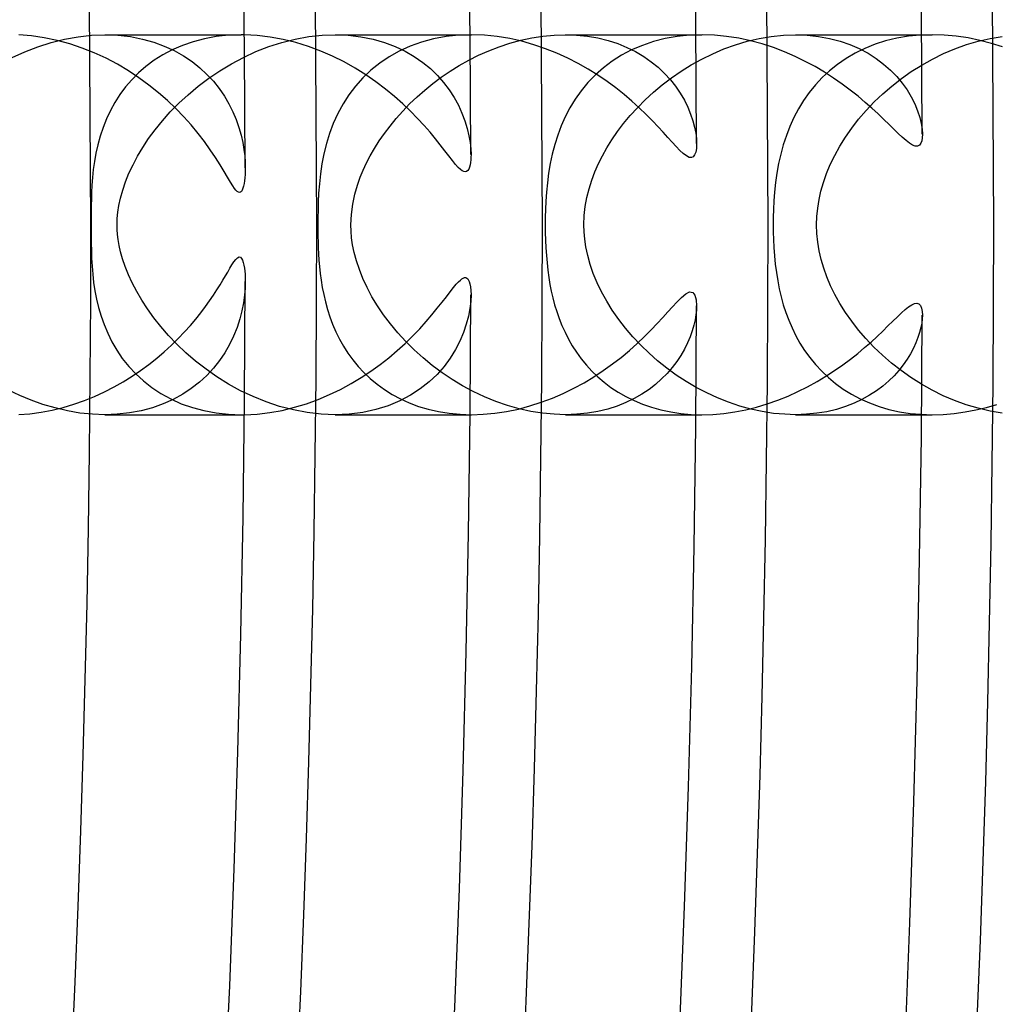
# Model space of a CAD drawing. Header units: millimetres. Extents: x -258 to 258, y -258 to 258.
# Tile 47 of 71: x 190 to 201, y -8 to 2. Entities that reach past the tile are written whole.
import ezdxf

# ---------------------------------------------------------------- set-up
doc = ezdxf.new("R2010")
doc.units = ezdxf.units.MM
doc.layers.add('HIDDEN', color=7, linetype='Continuous')
doc.layers.add('THICK', color=7, linetype='Continuous')

msp = doc.modelspace()

# ---------------------------------------------------------------- linework, layer by layer
at = {"layer": 'HIDDEN'}
for p, q in [((198.125, 0), (198.11, 2.403)), ((200.5, 0), (200.485, 2.432)), ((191, 0), (190.986, 2.317)), ((193.375, 0), (193.361, 2.346)), ((195.75, 0), (195.736, 2.374)), ((190.722, 1.954), (190.865, 1.979)), ((190.865, 1.979), (191.007, 1.995)), ((191.007, 1.995), (191.147, 2)), ((191.147, 2), (191.283, 1.995)), ((191.147, 2), (192.581, 2)), ((191.283, 1.995), (191.415, 1.98)), ((191.415, 1.98), (191.541, 1.955)), ((192.318, 1.981), (192.193, 1.958)), ((192.447, 1.995), (192.318, 1.981)), ((192.579, 2), (192.447, 1.995)), ((192.585, 2), (192.579, 2)), ((192.591, 2), (192.585, 2)), ((192.597, 2), (192.591, 2)), ((192.603, 2), (192.597, 2)), ((192.609, 2), (192.603, 2)), ((192.615, 2), (192.609, 2)), ((193.15, 1.954), (193.292, 1.98)), ((193.292, 1.98), (193.432, 1.995)), ((193.432, 1.995), (193.57, 2)), ((193.569, 2), (194.99, 2)), ((193.57, 2), (193.708, 1.995)), ((193.708, 1.995), (193.841, 1.979)), ((193.841, 1.979), (193.968, 1.954)), ((194.736, 1.981), (194.605, 1.956)), ((194.871, 1.995), (194.736, 1.981)), ((195.007, 2), (194.871, 1.995)), ((195.638, 1.967), (195.756, 1.985)), ((195.756, 1.985), (195.874, 1.996)), ((195.874, 1.996), (195.991, 2)), ((195.991, 2), (196.108, 1.996)), ((195.992, 2), (197.365, 2)), ((196.108, 1.996), (196.223, 1.985)), ((196.223, 1.985), (196.334, 1.966)), ((197.169, 1.982), (197.042, 1.96)), ((197.299, 1.996), (197.169, 1.982)), ((197.431, 2), (197.299, 1.996)), ((198.032, 1.961), (198.159, 1.982)), ((198.159, 1.982), (198.286, 1.996)), ((198.286, 1.996), (198.413, 2)), ((198.413, 2), (198.536, 1.996)), ((198.414, 2), (199.74, 2)), ((198.536, 1.996), (198.656, 1.983)), ((198.656, 1.983), (198.771, 1.962)), ((199.602, 1.984), (199.48, 1.963)), ((199.726, 1.996), (199.602, 1.984)), ((199.853, 2), (199.726, 1.996)), ((200.462, 1.962), (200.588, 1.983)), ((190.304, 1.821), (190.441, 1.874)), ((190.441, 1.874), (190.581, 1.918)), ((190.581, 1.918), (190.722, 1.954)), ((191.541, 1.955), (191.66, 1.922)), ((191.66, 1.922), (191.772, 1.881)), ((191.772, 1.881), (191.877, 1.833)), ((191.962, 1.888), (191.856, 1.842)), ((192.075, 1.927), (191.962, 1.888)), ((192.193, 1.958), (192.075, 1.927)), ((192.736, 1.822), (192.872, 1.875)), ((192.872, 1.875), (193.01, 1.919)), ((193.01, 1.919), (193.15, 1.954)), ((193.968, 1.954), (194.087, 1.919)), ((194.087, 1.919), (194.2, 1.877)), ((194.2, 1.877), (194.305, 1.827)), ((194.358, 1.879), (194.244, 1.827)), ((194.479, 1.922), (194.358, 1.879)), ((194.605, 1.956), (194.479, 1.922)), ((195.185, 1.831), (195.295, 1.874)), ((195.295, 1.874), (195.407, 1.911)), ((195.407, 1.911), (195.522, 1.942)), ((195.522, 1.942), (195.638, 1.967)), ((196.334, 1.966), (196.441, 1.94)), ((196.441, 1.94), (196.544, 1.906)), ((196.544, 1.906), (196.64, 1.867)), ((196.64, 1.867), (196.731, 1.822)), ((196.802, 1.888), (196.689, 1.84)), ((196.92, 1.928), (196.802, 1.888)), ((197.042, 1.96), (196.92, 1.928)), ((197.66, 1.851), (197.781, 1.894)), ((197.781, 1.894), (197.905, 1.931)), ((197.905, 1.931), (198.032, 1.961)), ((198.771, 1.962), (198.882, 1.933)), ((198.882, 1.933), (198.986, 1.897)), ((198.986, 1.897), (199.085, 1.854)), ((199.25, 1.899), (199.142, 1.855)), ((199.362, 1.935), (199.25, 1.899)), ((199.48, 1.963), (199.362, 1.935)), ((200.089, 1.852), (200.212, 1.896)), ((200.212, 1.896), (200.336, 1.933)), ((200.336, 1.933), (200.462, 1.962)), ((190.171, 1.76), (190.304, 1.821)), ((191.757, 1.789), (191.664, 1.731)), ((191.856, 1.842), (191.757, 1.789)), ((191.877, 1.833), (191.974, 1.778)), ((191.974, 1.778), (192.064, 1.718)), ((192.605, 1.762), (192.736, 1.822)), ((194.137, 1.767), (194.038, 1.7)), ((194.244, 1.827), (194.137, 1.767)), ((194.305, 1.827), (194.402, 1.771)), ((194.402, 1.771), (194.491, 1.709)), ((194.975, 1.732), (195.079, 1.784)), ((195.079, 1.784), (195.185, 1.831)), ((196.584, 1.784), (196.485, 1.721)), ((196.689, 1.84), (196.584, 1.784)), ((196.731, 1.822), (196.816, 1.772)), ((196.816, 1.772), (196.896, 1.716)), ((197.427, 1.744), (197.542, 1.8)), ((197.542, 1.8), (197.66, 1.851)), ((199.04, 1.805), (198.945, 1.75)), ((199.142, 1.855), (199.04, 1.805)), ((199.085, 1.854), (199.177, 1.805)), ((199.177, 1.805), (199.263, 1.751)), ((199.854, 1.743), (199.97, 1.801)), ((199.97, 1.801), (200.089, 1.852)), ((191.579, 1.667), (191.501, 1.599)), ((191.664, 1.731), (191.579, 1.667)), ((192.064, 1.718), (192.146, 1.653)), ((192.355, 1.621), (192.478, 1.694)), ((192.478, 1.694), (192.605, 1.762)), ((194.038, 1.7), (193.946, 1.626)), ((194.491, 1.709), (194.572, 1.643)), ((194.779, 1.616), (194.875, 1.676)), ((194.875, 1.676), (194.975, 1.732)), ((196.485, 1.721), (196.393, 1.652)), ((196.896, 1.716), (196.969, 1.657)), ((197.21, 1.617), (197.317, 1.683)), ((197.317, 1.683), (197.427, 1.744)), ((198.855, 1.688), (198.772, 1.621)), ((198.945, 1.75), (198.855, 1.688)), ((199.263, 1.751), (199.341, 1.691)), ((199.341, 1.691), (199.413, 1.628)), ((199.632, 1.612), (199.741, 1.68)), ((199.741, 1.68), (199.854, 1.743)), ((191.501, 1.599), (191.429, 1.526)), ((192.146, 1.653), (192.221, 1.583)), ((192.221, 1.583), (192.289, 1.51)), ((192.239, 1.542), (192.355, 1.621)), ((193.946, 1.626), (193.861, 1.545)), ((194.572, 1.643), (194.645, 1.572)), ((194.645, 1.572), (194.711, 1.497)), ((194.686, 1.553), (194.779, 1.616)), ((196.308, 1.577), (196.23, 1.496)), ((196.393, 1.652), (196.308, 1.577)), ((196.969, 1.657), (197.036, 1.593)), ((197.036, 1.593), (197.097, 1.527)), ((197.109, 1.547), (197.21, 1.617)), ((198.772, 1.621), (198.695, 1.549)), ((199.413, 1.628), (199.478, 1.561)), ((199.478, 1.561), (199.536, 1.491)), ((199.527, 1.538), (199.632, 1.612)), ((191.429, 1.526), (191.363, 1.45)), ((192.022, 1.369), (192.127, 1.457)), ((192.127, 1.457), (192.239, 1.542)), ((192.289, 1.51), (192.35, 1.433)), ((193.784, 1.46), (193.715, 1.368)), ((193.861, 1.545), (193.784, 1.46)), ((194.512, 1.418), (194.597, 1.487)), ((194.597, 1.487), (194.686, 1.553)), ((194.711, 1.497), (194.77, 1.42)), ((196.23, 1.496), (196.159, 1.411)), ((196.919, 1.395), (197.012, 1.473)), ((197.012, 1.473), (197.109, 1.547)), ((197.097, 1.527), (197.152, 1.457)), ((197.152, 1.457), (197.201, 1.385)), ((198.624, 1.473), (198.558, 1.392)), ((198.695, 1.549), (198.624, 1.473)), ((199.332, 1.378), (199.427, 1.46)), ((199.427, 1.46), (199.527, 1.538)), ((199.536, 1.491), (199.587, 1.419)), ((191.304, 1.37), (191.251, 1.287)), ((191.363, 1.45), (191.304, 1.37)), ((191.925, 1.279), (192.022, 1.369)), ((192.35, 1.433), (192.404, 1.354)), ((192.404, 1.354), (192.452, 1.272)), ((193.715, 1.368), (193.653, 1.272)), ((194.431, 1.346), (194.512, 1.418)), ((194.77, 1.42), (194.822, 1.339)), ((196.159, 1.411), (196.096, 1.323)), ((196.832, 1.315), (196.919, 1.395)), ((197.201, 1.385), (197.244, 1.312)), ((198.558, 1.392), (198.499, 1.308)), ((199.242, 1.292), (199.332, 1.378)), ((199.587, 1.419), (199.631, 1.345)), ((191.251, 1.287), (191.204, 1.202)), ((191.835, 1.187), (191.925, 1.279)), ((192.452, 1.272), (192.494, 1.189)), ((193.653, 1.272), (193.598, 1.172)), ((194.28, 1.196), (194.353, 1.272)), ((194.353, 1.272), (194.431, 1.346)), ((194.822, 1.339), (194.866, 1.258)), ((194.866, 1.258), (194.904, 1.175)), ((196.096, 1.323), (196.04, 1.231)), ((196.75, 1.232), (196.832, 1.315)), ((197.244, 1.312), (197.28, 1.238)), ((198.499, 1.308), (198.445, 1.22)), ((199.157, 1.202), (199.242, 1.292)), ((199.631, 1.345), (199.668, 1.271)), ((199.668, 1.271), (199.698, 1.198)), ((191.204, 1.202), (191.163, 1.114)), ((191.752, 1.093), (191.835, 1.187)), ((192.494, 1.189), (192.529, 1.106)), ((193.598, 1.172), (193.55, 1.067)), ((194.211, 1.118), (194.28, 1.196)), ((194.904, 1.175), (194.935, 1.092)), ((196.04, 1.231), (195.99, 1.137)), ((196.604, 1.065), (196.674, 1.149)), ((196.674, 1.149), (196.75, 1.232)), ((197.28, 1.238), (197.31, 1.165)), ((197.31, 1.165), (197.334, 1.094)), ((198.445, 1.22), (198.397, 1.129)), ((199.078, 1.11), (199.157, 1.202)), ((199.698, 1.198), (199.72, 1.129)), ((191.163, 1.114), (191.127, 1.024)), ((191.676, 0.999), (191.752, 1.093)), ((192.529, 1.106), (192.557, 1.024)), ((193.55, 1.067), (193.51, 0.961)), ((194.087, 0.96), (194.147, 1.039)), ((194.147, 1.039), (194.211, 1.118)), ((194.935, 1.092), (194.96, 1.012)), ((195.948, 1.041), (195.911, 0.943)), ((195.99, 1.137), (195.948, 1.041)), ((196.54, 0.98), (196.604, 1.065)), ((197.334, 1.094), (197.351, 1.027)), ((198.397, 1.129), (198.354, 1.035)), ((199.005, 1.017), (199.078, 1.11)), ((199.72, 1.129), (199.735, 1.064)), ((199.735, 1.064), (199.745, 1.005)), ((191.127, 1.024), (191.096, 0.933)), ((191.607, 0.906), (191.676, 0.999)), ((192.557, 1.024), (192.58, 0.944)), ((192.58, 0.944), (192.597, 0.867)), ((193.51, 0.961), (193.478, 0.854)), ((194.033, 0.882), (194.087, 0.96)), ((194.96, 1.012), (194.977, 0.936)), ((194.977, 0.936), (194.989, 0.865)), ((195.911, 0.943), (195.88, 0.844)), ((196.482, 0.895), (196.54, 0.98)), ((197.351, 1.027), (197.364, 0.964)), ((197.364, 0.964), (197.371, 0.906)), ((198.317, 0.939), (198.285, 0.842)), ((198.354, 1.035), (198.317, 0.939)), ((198.939, 0.922), (199.005, 1.017)), ((199.745, 1.005), (199.748, 0.953)), ((191.071, 0.842), (191.052, 0.753)), ((191.096, 0.933), (191.071, 0.842)), ((191.546, 0.813), (191.607, 0.906)), ((192.597, 0.867), (192.609, 0.793)), ((193.478, 0.854), (193.451, 0.747)), ((193.984, 0.804), (194.033, 0.882)), ((194.989, 0.865), (194.996, 0.799)), ((195.88, 0.844), (195.854, 0.744)), ((196.429, 0.81), (196.482, 0.895)), ((197.371, 0.906), (197.373, 0.854)), ((198.285, 0.842), (198.258, 0.743)), ((198.879, 0.826), (198.939, 0.922)), ((191.052, 0.753), (191.036, 0.666)), ((191.491, 0.721), (191.546, 0.813)), ((192.609, 0.793), (192.618, 0.724)), ((193.451, 0.747), (193.431, 0.641)), ((193.9, 0.65), (193.939, 0.726)), ((193.939, 0.726), (193.984, 0.804)), ((194.996, 0.799), (194.999, 0.739)), ((195.854, 0.744), (195.832, 0.644)), ((196.341, 0.643), (196.382, 0.726)), ((196.382, 0.726), (196.429, 0.81)), ((198.258, 0.743), (198.236, 0.643)), ((198.779, 0.634), (198.826, 0.73)), ((198.826, 0.73), (198.879, 0.826)), ((191.036, 0.666), (191.024, 0.58)), ((191.4, 0.541), (191.443, 0.631)), ((191.443, 0.631), (191.491, 0.721)), ((192.618, 0.724), (192.622, 0.659)), ((192.622, 0.659), (192.624, 0.599)), ((193.431, 0.641), (193.415, 0.535)), ((193.865, 0.575), (193.9, 0.65)), ((195.832, 0.644), (195.816, 0.542)), ((196.303, 0.557), (196.341, 0.643)), ((198.236, 0.643), (198.218, 0.543)), ((198.74, 0.539), (198.779, 0.634)), ((191.024, 0.58), (191.016, 0.496)), ((191.364, 0.452), (191.4, 0.541)), ((193.415, 0.535), (193.404, 0.431)), ((193.834, 0.501), (193.865, 0.575)), ((195.816, 0.542), (195.803, 0.441)), ((196.27, 0.468), (196.303, 0.557)), ((198.218, 0.543), (198.204, 0.443)), ((198.707, 0.446), (198.74, 0.539)), ((191.01, 0.416), (191.006, 0.339)), ((191.016, 0.496), (191.01, 0.416)), ((191.334, 0.365), (191.364, 0.452)), ((193.404, 0.431), (193.396, 0.331)), ((193.776, 0.321), (193.804, 0.416)), ((193.804, 0.416), (193.834, 0.501)), ((195.803, 0.441), (195.793, 0.342)), ((196.241, 0.377), (196.27, 0.468)), ((198.204, 0.443), (198.193, 0.344)), ((198.681, 0.354), (198.707, 0.446)), ((191.006, 0.339), (191.004, 0.27)), ((191.31, 0.281), (191.334, 0.365)), ((193.396, 0.331), (193.391, 0.238)), ((193.754, 0.217), (193.776, 0.321)), ((195.793, 0.342), (195.787, 0.248)), ((196.218, 0.285), (196.241, 0.377)), ((198.193, 0.344), (198.186, 0.25)), ((198.661, 0.264), (198.681, 0.354)), ((191.004, 0.27), (191.002, 0.207)), ((191.294, 0.204), (191.31, 0.281)), ((193.391, 0.238), (193.389, 0.153)), ((193.74, 0.108), (193.754, 0.217)), ((195.787, 0.248), (195.783, 0.16)), ((196.201, 0.191), (196.218, 0.285)), ((198.186, 0.25), (198.181, 0.162)), ((198.647, 0.176), (198.661, 0.264)), ((191.002, 0.151), (191.001, 0.1)), ((191.002, 0.207), (191.002, 0.151)), ((191.277, 0.066), (191.283, 0.132)), ((191.283, 0.132), (191.294, 0.204)), ((193.389, 0.153), (193.387, 0.075)), ((193.735, 0), (193.74, 0.108)), ((195.783, 0.16), (195.781, 0.078)), ((196.191, 0.096), (196.201, 0.191)), ((198.181, 0.162), (198.179, 0.079)), ((198.638, 0.088), (198.647, 0.176)), ((191.001, 0.1), (191.001, 0.05)), ((191.001, 0.05), (191.001, 0)), ((191.275, 0), (191.277, 0.066)), ((191.276, -0.052), (191.275, 0)), ((193.387, 0.075), (193.387, 0)), ((193.387, 0), (193.387, -0.061)), ((193.737, -0.067), (193.735, 0)), ((195.781, 0.078), (195.78, 0)), ((195.78, 0), (195.781, -0.082)), ((196.187, 0), (196.191, 0.096)), ((196.189, -0.074), (196.187, 0)), ((198.179, 0.079), (198.178, 0)), ((198.178, 0), (198.179, -0.077)), ((198.636, 0), (198.638, 0.088)), ((198.639, -0.091), (198.636, 0)), ((191.001, 0), (191.001, -0.064)), ((191.001, -0.064), (191.001, -0.128)), ((191.28, -0.104), (191.276, -0.052)), ((193.387, -0.061), (193.388, -0.122)), ((193.742, -0.137), (193.737, -0.067)), ((195.781, -0.082), (195.783, -0.163)), ((196.196, -0.151), (196.189, -0.074)), ((198.179, -0.077), (198.181, -0.156)), ((198.648, -0.182), (198.639, -0.091)), ((191.001, -0.128), (191.002, -0.197)), ((191.002, -0.197), (191.004, -0.271)), ((191.286, -0.157), (191.28, -0.104)), ((191.296, -0.217), (191.286, -0.157)), ((193.388, -0.122), (193.39, -0.183)), ((193.39, -0.183), (193.392, -0.245)), ((193.753, -0.213), (193.742, -0.137)), ((195.783, -0.163), (195.787, -0.243)), ((196.208, -0.234), (196.196, -0.151)), ((198.181, -0.156), (198.185, -0.239)), ((198.663, -0.274), (198.648, -0.182)), ((191.004, -0.271), (191.006, -0.351)), ((191.311, -0.284), (191.296, -0.217)), ((191.332, -0.358), (191.311, -0.284)), ((193.392, -0.245), (193.395, -0.308)), ((193.395, -0.308), (193.399, -0.373)), ((193.769, -0.294), (193.753, -0.213)), ((193.793, -0.381), (193.769, -0.294)), ((195.787, -0.243), (195.792, -0.323)), ((196.227, -0.323), (196.208, -0.234)), ((198.185, -0.239), (198.191, -0.326)), ((198.684, -0.366), (198.663, -0.274)), ((191.006, -0.351), (191.011, -0.435)), ((191.359, -0.44), (191.332, -0.358)), ((193.399, -0.373), (193.405, -0.441)), ((193.824, -0.473), (193.793, -0.381)), ((195.792, -0.323), (195.799, -0.402)), ((195.799, -0.402), (195.807, -0.479)), ((196.253, -0.417), (196.227, -0.323)), ((198.191, -0.326), (198.2, -0.415)), ((198.2, -0.415), (198.212, -0.503)), ((198.71, -0.457), (198.684, -0.366)), ((191.011, -0.435), (191.018, -0.521)), ((191.394, -0.526), (191.359, -0.44)), ((193.405, -0.441), (193.412, -0.512)), ((193.412, -0.512), (193.422, -0.585)), ((193.861, -0.567), (193.824, -0.473)), ((195.807, -0.479), (195.817, -0.555)), ((196.286, -0.514), (196.253, -0.417)), ((196.326, -0.611), (196.286, -0.514)), ((198.212, -0.503), (198.226, -0.59)), ((198.744, -0.549), (198.71, -0.457)), ((191.018, -0.521), (191.028, -0.607)), ((191.028, -0.607), (191.041, -0.695)), ((191.434, -0.613), (191.394, -0.526)), ((191.481, -0.703), (191.434, -0.613)), ((192.624, -0.599), (192.622, -0.667)), ((193.422, -0.585), (193.434, -0.66)), ((193.906, -0.662), (193.861, -0.567)), ((195.817, -0.555), (195.83, -0.628)), ((196.373, -0.708), (196.326, -0.611)), ((198.226, -0.59), (198.243, -0.675)), ((198.783, -0.642), (198.744, -0.549)), ((191.041, -0.695), (191.058, -0.782)), ((191.534, -0.794), (191.481, -0.703)), ((192.622, -0.667), (192.616, -0.741)), ((193.434, -0.66), (193.449, -0.736)), ((193.957, -0.758), (193.906, -0.662)), ((195.83, -0.628), (195.844, -0.7)), ((195.844, -0.7), (195.86, -0.771)), ((196.427, -0.805), (196.373, -0.708)), ((198.243, -0.675), (198.262, -0.759)), ((198.829, -0.736), (198.783, -0.642)), ((191.058, -0.782), (191.079, -0.872)), ((191.594, -0.886), (191.534, -0.794)), ((192.605, -0.821), (192.589, -0.905)), ((192.616, -0.741), (192.605, -0.821)), ((193.449, -0.736), (193.467, -0.813)), ((193.467, -0.813), (193.488, -0.891)), ((194.015, -0.854), (193.957, -0.758)), ((194.996, -0.807), (194.987, -0.882)), ((194.999, -0.739), (194.996, -0.807)), ((195.86, -0.771), (195.879, -0.843)), ((196.486, -0.901), (196.427, -0.805)), ((198.262, -0.759), (198.285, -0.842)), ((198.881, -0.83), (198.829, -0.736)), ((191.079, -0.872), (191.106, -0.962)), ((191.661, -0.979), (191.594, -0.886)), ((192.589, -0.905), (192.567, -0.992)), ((193.488, -0.891), (193.513, -0.97)), ((194.079, -0.949), (194.015, -0.854)), ((194.987, -0.882), (194.972, -0.963)), ((195.879, -0.843), (195.901, -0.915)), ((195.901, -0.915), (195.927, -0.988)), ((196.553, -0.997), (196.486, -0.901)), ((197.371, -0.899), (197.366, -0.948)), ((197.373, -0.854), (197.371, -0.899)), ((198.285, -0.842), (198.312, -0.924)), ((198.312, -0.924), (198.342, -1.006)), ((198.94, -0.923), (198.881, -0.83)), ((199.005, -1.016), (198.94, -0.923)), ((191.106, -0.962), (191.138, -1.052)), ((191.734, -1.073), (191.661, -0.979)), ((192.567, -0.992), (192.537, -1.082)), ((193.513, -0.97), (193.542, -1.048)), ((194.151, -1.045), (194.079, -0.949)), ((194.972, -0.963), (194.949, -1.048)), ((195.927, -0.988), (195.955, -1.06)), ((196.625, -1.09), (196.553, -0.997)), ((197.357, -1.001), (197.344, -1.058)), ((197.366, -0.948), (197.357, -1.001)), ((198.342, -1.006), (198.377, -1.087)), ((199.076, -1.109), (199.005, -1.016)), ((199.741, -1.036), (199.732, -1.083)), ((199.746, -0.992), (199.741, -1.036)), ((199.748, -0.953), (199.746, -0.992)), ((191.138, -1.052), (191.176, -1.143)), ((191.815, -1.165), (191.734, -1.073)), ((192.537, -1.082), (192.501, -1.173)), ((193.542, -1.048), (193.576, -1.126)), ((193.576, -1.126), (193.614, -1.204)), ((194.229, -1.139), (194.151, -1.045)), ((194.312, -1.23), (194.229, -1.139)), ((194.92, -1.136), (194.882, -1.225)), ((194.949, -1.048), (194.92, -1.136)), ((195.955, -1.06), (195.988, -1.132)), ((195.988, -1.132), (196.024, -1.203)), ((196.702, -1.181), (196.625, -1.09)), ((197.327, -1.118), (197.304, -1.18)), ((197.344, -1.058), (197.327, -1.118)), ((198.377, -1.087), (198.416, -1.168)), ((199.154, -1.199), (199.076, -1.109)), ((199.719, -1.134), (199.702, -1.187)), ((199.732, -1.083), (199.719, -1.134)), ((191.176, -1.143), (191.22, -1.232)), ((191.22, -1.232), (191.272, -1.321)), ((191.903, -1.257), (191.815, -1.165)), ((192.501, -1.173), (192.458, -1.261)), ((193.614, -1.204), (193.657, -1.279)), ((194.401, -1.318), (194.312, -1.23)), ((194.882, -1.225), (194.836, -1.315)), ((196.024, -1.203), (196.065, -1.274)), ((196.785, -1.269), (196.702, -1.181)), ((197.304, -1.18), (197.277, -1.245)), ((198.416, -1.168), (198.46, -1.247)), ((199.238, -1.288), (199.154, -1.199)), ((199.68, -1.243), (199.654, -1.3)), ((199.702, -1.187), (199.68, -1.243)), ((191.272, -1.321), (191.33, -1.407)), ((191.998, -1.348), (191.903, -1.257)), ((192.409, -1.347), (192.352, -1.43)), ((192.458, -1.261), (192.409, -1.347)), ((193.657, -1.279), (193.704, -1.352)), ((194.494, -1.402), (194.401, -1.318)), ((194.836, -1.315), (194.781, -1.404)), ((196.065, -1.274), (196.11, -1.343)), ((196.11, -1.343), (196.159, -1.412)), ((196.872, -1.353), (196.785, -1.269)), ((197.245, -1.31), (197.207, -1.376)), ((197.277, -1.245), (197.245, -1.31)), ((198.46, -1.247), (198.509, -1.324)), ((198.509, -1.324), (198.563, -1.399)), ((199.328, -1.374), (199.238, -1.288)), ((199.654, -1.3), (199.623, -1.358)), ((191.33, -1.407), (191.397, -1.491)), ((192.101, -1.436), (191.998, -1.348)), ((192.211, -1.521), (192.101, -1.436)), ((192.352, -1.43), (192.289, -1.51)), ((193.704, -1.352), (193.755, -1.423)), ((193.755, -1.423), (193.812, -1.492)), ((194.592, -1.482), (194.494, -1.402)), ((194.781, -1.404), (194.716, -1.491)), ((196.159, -1.412), (196.213, -1.477)), ((196.963, -1.433), (196.872, -1.353)), ((197.059, -1.51), (196.963, -1.433)), ((197.164, -1.44), (197.117, -1.503)), ((197.207, -1.376), (197.164, -1.44)), ((198.563, -1.399), (198.623, -1.473)), ((199.424, -1.457), (199.328, -1.374)), ((199.588, -1.417), (199.548, -1.475)), ((199.623, -1.358), (199.588, -1.417)), ((191.397, -1.491), (191.471, -1.57)), ((192.326, -1.602), (192.211, -1.521)), ((192.289, -1.51), (192.219, -1.586)), ((193.812, -1.492), (193.873, -1.557)), ((194.694, -1.558), (194.592, -1.482)), ((194.716, -1.491), (194.642, -1.575)), ((196.213, -1.477), (196.271, -1.541)), ((196.271, -1.541), (196.333, -1.601)), ((197.159, -1.582), (197.059, -1.51)), ((197.117, -1.503), (197.064, -1.565)), ((198.623, -1.473), (198.689, -1.543)), ((198.689, -1.543), (198.759, -1.61)), ((199.524, -1.535), (199.424, -1.457)), ((199.502, -1.533), (199.451, -1.59)), ((199.548, -1.475), (199.502, -1.533)), ((199.628, -1.609), (199.524, -1.535)), ((191.471, -1.57), (191.552, -1.645)), ((191.552, -1.645), (191.641, -1.714)), ((192.141, -1.657), (192.056, -1.724)), ((192.219, -1.586), (192.141, -1.657)), ((192.448, -1.677), (192.326, -1.602)), ((193.873, -1.557), (193.939, -1.62)), ((193.939, -1.62), (194.01, -1.679)), ((194.558, -1.655), (194.465, -1.729)), ((194.642, -1.575), (194.558, -1.655)), ((194.8, -1.63), (194.694, -1.558)), ((194.91, -1.696), (194.8, -1.63)), ((196.333, -1.601), (196.4, -1.658)), ((196.4, -1.658), (196.472, -1.712)), ((197.005, -1.624), (196.941, -1.681)), ((197.064, -1.565), (197.005, -1.624)), ((197.262, -1.65), (197.159, -1.582)), ((197.369, -1.713), (197.262, -1.65)), ((198.759, -1.61), (198.835, -1.672)), ((199.395, -1.645), (199.333, -1.698)), ((199.451, -1.59), (199.395, -1.645)), ((199.738, -1.678), (199.628, -1.609)), ((190.251, -1.797), (190.134, -1.741)), ((191.641, -1.714), (191.737, -1.778)), ((192.056, -1.724), (191.965, -1.784)), ((192.575, -1.747), (192.448, -1.677)), ((192.707, -1.81), (192.575, -1.747)), ((194.01, -1.679), (194.087, -1.735)), ((194.087, -1.735), (194.169, -1.786)), ((194.465, -1.729), (194.362, -1.796)), ((195.023, -1.757), (194.91, -1.696)), ((195.14, -1.812), (195.023, -1.757)), ((196.472, -1.712), (196.548, -1.763)), ((196.872, -1.734), (196.796, -1.784)), ((196.941, -1.681), (196.872, -1.734)), ((197.479, -1.771), (197.369, -1.713)), ((198.835, -1.672), (198.916, -1.731)), ((198.916, -1.731), (199.002, -1.784)), ((199.265, -1.749), (199.192, -1.796)), ((199.333, -1.698), (199.265, -1.749)), ((199.851, -1.742), (199.738, -1.678)), ((199.968, -1.8), (199.851, -1.742)), ((190.371, -1.848), (190.251, -1.797)), ((190.495, -1.892), (190.371, -1.848)), ((191.737, -1.778), (191.84, -1.834)), ((191.866, -1.839), (191.76, -1.886)), ((191.84, -1.834), (191.95, -1.884)), ((191.965, -1.784), (191.866, -1.839)), ((192.844, -1.865), (192.707, -1.81)), ((192.985, -1.912), (192.844, -1.865)), ((194.249, -1.855), (194.128, -1.905)), ((194.169, -1.786), (194.256, -1.833)), ((194.362, -1.796), (194.249, -1.855)), ((194.256, -1.833), (194.348, -1.875)), ((195.259, -1.861), (195.14, -1.812)), ((195.382, -1.903), (195.259, -1.861)), ((196.548, -1.763), (196.629, -1.81)), ((196.629, -1.81), (196.715, -1.852)), ((196.715, -1.831), (196.629, -1.872)), ((196.796, -1.784), (196.715, -1.831)), ((196.715, -1.852), (196.805, -1.889)), ((197.592, -1.823), (197.479, -1.771)), ((197.708, -1.869), (197.592, -1.823)), ((199.002, -1.784), (199.094, -1.833)), ((199.113, -1.84), (199.029, -1.879)), ((199.094, -1.833), (199.191, -1.876)), ((199.192, -1.796), (199.113, -1.84)), ((200.087, -1.851), (199.968, -1.8)), ((200.21, -1.895), (200.087, -1.851)), ((190.622, -1.929), (190.495, -1.892)), ((190.752, -1.96), (190.622, -1.929)), ((190.883, -1.982), (190.752, -1.96)), ((191.528, -1.958), (191.405, -1.981)), ((191.647, -1.926), (191.528, -1.958)), ((191.76, -1.886), (191.647, -1.926)), ((191.95, -1.884), (192.067, -1.925)), ((192.067, -1.925), (192.189, -1.957)), ((192.189, -1.957), (192.317, -1.981)), ((193.13, -1.95), (192.985, -1.912)), ((193.276, -1.977), (193.13, -1.95)), ((193.998, -1.946), (193.861, -1.976)), ((194.128, -1.905), (193.998, -1.946)), ((194.348, -1.875), (194.446, -1.912)), ((194.446, -1.912), (194.549, -1.943)), ((194.549, -1.943), (194.657, -1.967)), ((194.657, -1.967), (194.769, -1.985)), ((195.505, -1.938), (195.382, -1.903)), ((195.629, -1.965), (195.505, -1.938)), ((195.752, -1.985), (195.629, -1.965)), ((196.334, -1.966), (196.225, -1.984)), ((196.438, -1.94), (196.334, -1.966)), ((196.536, -1.909), (196.438, -1.94)), ((196.629, -1.872), (196.536, -1.909)), ((196.805, -1.889), (196.899, -1.922)), ((196.899, -1.922), (196.998, -1.95)), ((196.998, -1.95), (197.101, -1.971)), ((197.826, -1.909), (197.708, -1.869)), ((197.945, -1.941), (197.826, -1.909)), ((198.064, -1.967), (197.945, -1.941)), ((198.183, -1.986), (198.064, -1.967)), ((198.744, -1.968), (198.639, -1.985)), ((198.845, -1.944), (198.744, -1.968)), ((198.94, -1.914), (198.845, -1.944)), ((199.029, -1.879), (198.94, -1.914)), ((199.191, -1.876), (199.292, -1.913)), ((199.292, -1.913), (199.397, -1.944)), ((199.397, -1.944), (199.507, -1.968)), ((199.507, -1.968), (199.62, -1.986)), ((200.335, -1.932), (200.21, -1.895)), ((200.461, -1.962), (200.335, -1.932)), ((200.587, -1.983), (200.461, -1.962)), ((191.015, -1.995), (190.883, -1.982)), ((191.146, -2), (191.015, -1.995)), ((191.277, -1.995), (191.146, -2)), ((191.147, -2), (192.581, -2)), ((191.405, -1.981), (191.277, -1.995)), ((192.317, -1.981), (192.449, -1.995)), ((192.449, -1.995), (192.583, -2)), ((192.583, -2), (192.588, -2)), ((192.588, -2), (192.593, -2)), ((192.593, -2), (192.599, -2)), ((192.599, -2), (192.604, -2)), ((192.604, -2), (192.609, -2)), ((192.609, -2), (192.615, -2)), ((193.423, -1.994), (193.276, -1.977)), ((193.57, -2), (193.423, -1.994)), ((193.569, -2), (194.99, -2)), ((193.718, -1.994), (193.57, -2)), ((193.861, -1.976), (193.718, -1.994)), ((194.769, -1.985), (194.885, -1.996)), ((194.885, -1.996), (195.004, -2)), ((195.874, -1.996), (195.752, -1.985)), ((195.993, -2), (195.874, -1.996)), ((195.992, -2), (197.365, -2)), ((196.111, -1.996), (195.993, -2)), ((196.225, -1.984), (196.111, -1.996)), ((197.101, -1.971), (197.207, -1.987)), ((197.207, -1.987), (197.316, -1.997)), ((197.316, -1.997), (197.428, -2)), ((198.3, -1.996), (198.183, -1.986)), ((198.415, -2), (198.3, -1.996)), ((198.414, -2), (199.74, -2)), ((198.529, -1.996), (198.415, -2)), ((198.639, -1.985), (198.529, -1.996)), ((199.62, -1.986), (199.735, -1.996)), ((199.735, -1.996), (199.852, -2))]:
    msp.add_line(p, q, dxfattribs=at)
for radius, start, end in [(211, 0.37483, 89.62515), (207.625, 179.99998, 0), (205.25, 179.99998, 0), (202.875, 179.99998, 0), (200.5, 179.99998, 0), (198.125, 179.99998, 0), (195.75, 179.99998, 0), (193.375, 179.99998, 0), (191, 179.99998, 0), (211, 270.37485, 359.62517)]:
    msp.add_arc((0, 0), radius, start, end, dxfattribs=at)
at = {"layer": 'THICK'}
for p, q in [((190.374, 1.988), (190.24, 1.998)), ((190.509, 1.969), (190.374, 1.988)), ((192.75, 1.993), (192.615, 2)), ((192.886, 1.976), (192.75, 1.993)), ((193.022, 1.951), (192.886, 1.976)), ((194.99, 2), (195.004, 2)), ((195.141, 1.995), (195.007, 2)), ((195.274, 1.982), (195.141, 1.995)), ((195.406, 1.96), (195.274, 1.982)), ((197.365, 2), (197.428, 2)), ((197.56, 1.996), (197.431, 2)), ((197.689, 1.983), (197.56, 1.996)), ((197.816, 1.963), (197.689, 1.983)), ((199.74, 2), (199.853, 2)), ((199.979, 1.996), (199.853, 2)), ((200.105, 1.984), (199.979, 1.996)), ((200.23, 1.966), (200.105, 1.984)), ((190.644, 1.941), (190.509, 1.969)), ((190.776, 1.904), (190.644, 1.941)), ((190.907, 1.86), (190.776, 1.904)), ((193.157, 1.918), (193.022, 1.951)), ((193.289, 1.877), (193.157, 1.918)), ((193.418, 1.828), (193.289, 1.877)), ((195.535, 1.931), (195.406, 1.96)), ((195.661, 1.895), (195.535, 1.931)), ((195.784, 1.853), (195.661, 1.895)), ((197.941, 1.936), (197.816, 1.963)), ((198.063, 1.903), (197.941, 1.936)), ((198.182, 1.864), (198.063, 1.903)), ((200.353, 1.94), (200.23, 1.966)), ((200.474, 1.908), (200.353, 1.94)), ((200.592, 1.871), (200.474, 1.908)), ((191.035, 1.809), (190.907, 1.86)), ((191.159, 1.752), (191.035, 1.809)), ((193.543, 1.774), (193.418, 1.828)), ((193.664, 1.713), (193.543, 1.774)), ((195.902, 1.806), (195.784, 1.853)), ((196.017, 1.753), (195.902, 1.806)), ((198.297, 1.82), (198.182, 1.864)), ((198.409, 1.772), (198.297, 1.82)), ((198.516, 1.719), (198.409, 1.772)), ((191.279, 1.689), (191.159, 1.752)), ((191.394, 1.62), (191.279, 1.689)), ((193.781, 1.648), (193.664, 1.713)), ((196.127, 1.697), (196.017, 1.753)), ((196.232, 1.637), (196.127, 1.697)), ((198.619, 1.664), (198.516, 1.719)), ((198.719, 1.605), (198.619, 1.664)), ((191.504, 1.547), (191.394, 1.62)), ((193.893, 1.578), (193.781, 1.648)), ((193.999, 1.504), (193.893, 1.578)), ((196.333, 1.573), (196.232, 1.637)), ((196.43, 1.508), (196.333, 1.573)), ((198.813, 1.544), (198.719, 1.605)), ((191.61, 1.47), (191.504, 1.547)), ((191.71, 1.39), (191.61, 1.47)), ((194.099, 1.428), (193.999, 1.504)), ((196.522, 1.44), (196.43, 1.508)), ((198.904, 1.481), (198.813, 1.544)), ((198.99, 1.417), (198.904, 1.481)), ((191.805, 1.308), (191.71, 1.39)), ((194.193, 1.351), (194.099, 1.428)), ((194.281, 1.273), (194.193, 1.351)), ((196.609, 1.37), (196.522, 1.44)), ((196.692, 1.3), (196.609, 1.37)), ((199.072, 1.352), (198.99, 1.417)), ((199.148, 1.288), (199.072, 1.352)), ((191.894, 1.223), (191.805, 1.308)), ((194.362, 1.196), (194.281, 1.273)), ((196.77, 1.23), (196.692, 1.3)), ((199.218, 1.226), (199.148, 1.288)), ((191.977, 1.137), (191.894, 1.223)), ((194.436, 1.119), (194.362, 1.196)), ((196.841, 1.161), (196.77, 1.23)), ((196.907, 1.095), (196.841, 1.161)), ((199.283, 1.166), (199.218, 1.226)), ((199.343, 1.109), (199.283, 1.166)), ((192.055, 1.05), (191.977, 1.137)), ((192.127, 0.962), (192.055, 1.05)), ((194.505, 1.045), (194.436, 1.119)), ((194.568, 0.973), (194.505, 1.045)), ((196.967, 1.032), (196.907, 1.095)), ((199.398, 1.055), (199.343, 1.109)), ((199.448, 1.006), (199.398, 1.055)), ((192.194, 0.876), (192.127, 0.962)), ((194.625, 0.904), (194.568, 0.973)), ((197.021, 0.973), (196.967, 1.032)), ((197.07, 0.918), (197.021, 0.973)), ((199.494, 0.961), (199.448, 1.006)), ((199.537, 0.92), (199.494, 0.961)), ((199.748, 0.953), (199.746, 0.916)), ((192.256, 0.79), (192.194, 0.876)), ((194.676, 0.84), (194.625, 0.904)), ((194.723, 0.779), (194.676, 0.84)), ((197.115, 0.869), (197.07, 0.918)), ((197.157, 0.823), (197.115, 0.869)), ((197.373, 0.854), (197.371, 0.803)), ((199.577, 0.885), (199.537, 0.92)), ((199.614, 0.857), (199.577, 0.885)), ((199.646, 0.838), (199.614, 0.857)), ((199.674, 0.828), (199.646, 0.838)), ((199.717, 0.838), (199.698, 0.828)), ((199.731, 0.857), (199.717, 0.838)), ((199.741, 0.884), (199.731, 0.857)), ((199.746, 0.916), (199.741, 0.884)), ((192.311, 0.708), (192.256, 0.79)), ((194.766, 0.724), (194.723, 0.779)), ((194.999, 0.739), (194.998, 0.712)), ((197.196, 0.782), (197.157, 0.823)), ((197.232, 0.749), (197.196, 0.782)), ((197.265, 0.724), (197.232, 0.749)), ((197.352, 0.734), (197.337, 0.715)), ((197.363, 0.763), (197.352, 0.734)), ((197.371, 0.803), (197.363, 0.763)), ((199.698, 0.828), (199.674, 0.828)), ((192.359, 0.632), (192.311, 0.708)), ((192.401, 0.562), (192.359, 0.632)), ((194.804, 0.675), (194.766, 0.724)), ((194.837, 0.634), (194.804, 0.675)), ((194.865, 0.603), (194.837, 0.634)), ((194.989, 0.63), (194.983, 0.606)), ((194.994, 0.656), (194.989, 0.63)), ((194.997, 0.684), (194.994, 0.656)), ((194.998, 0.712), (194.997, 0.684)), ((197.294, 0.709), (197.265, 0.724)), ((197.318, 0.707), (197.294, 0.709)), ((197.337, 0.715), (197.318, 0.707)), ((192.437, 0.501), (192.401, 0.562)), ((192.622, 0.529), (192.62, 0.495)), ((192.624, 0.564), (192.622, 0.529)), ((192.624, 0.599), (192.624, 0.564)), ((194.887, 0.581), (194.865, 0.603)), ((194.906, 0.567), (194.887, 0.581)), ((194.923, 0.559), (194.906, 0.567)), ((194.939, 0.556), (194.923, 0.559)), ((194.953, 0.56), (194.939, 0.556)), ((194.965, 0.57), (194.953, 0.56)), ((194.975, 0.586), (194.965, 0.57)), ((194.983, 0.606), (194.975, 0.586)), ((192.468, 0.449), (192.437, 0.501)), ((192.492, 0.41), (192.468, 0.449)), ((192.611, 0.434), (192.606, 0.407)), ((192.616, 0.463), (192.611, 0.434)), ((192.62, 0.495), (192.616, 0.463)), ((192.511, 0.383), (192.492, 0.41)), ((192.525, 0.364), (192.511, 0.383)), ((192.538, 0.351), (192.525, 0.364)), ((192.551, 0.342), (192.538, 0.351)), ((192.562, 0.339), (192.551, 0.342)), ((192.573, 0.342), (192.562, 0.339)), ((192.583, 0.351), (192.573, 0.342)), ((192.592, 0.365), (192.583, 0.351)), ((192.599, 0.384), (192.592, 0.365)), ((192.606, 0.407), (192.599, 0.384)), ((192.484, -0.423), (192.505, -0.391)), ((192.505, -0.391), (192.524, -0.365)), ((192.524, -0.365), (192.542, -0.348)), ((192.542, -0.348), (192.558, -0.339)), ((192.558, -0.339), (192.573, -0.342)), ((192.573, -0.342), (192.585, -0.354)), ((192.585, -0.354), (192.595, -0.373)), ((192.595, -0.373), (192.603, -0.398)), ((192.603, -0.398), (192.61, -0.427)), ((192.415, -0.539), (192.439, -0.498)), ((192.439, -0.498), (192.462, -0.459)), ((192.462, -0.459), (192.484, -0.423)), ((192.61, -0.427), (192.615, -0.458)), ((192.615, -0.458), (192.619, -0.49)), ((192.619, -0.49), (192.622, -0.52)), ((192.359, -0.632), (192.389, -0.583)), ((192.389, -0.583), (192.415, -0.539)), ((192.622, -0.52), (192.623, -0.547)), ((192.623, -0.547), (192.624, -0.572)), ((192.624, -0.572), (192.624, -0.599)), ((194.844, -0.626), (194.867, -0.6)), ((194.867, -0.6), (194.887, -0.582)), ((194.887, -0.582), (194.903, -0.569)), ((194.903, -0.569), (194.918, -0.561)), ((194.918, -0.561), (194.931, -0.557)), ((194.931, -0.557), (194.944, -0.557)), ((194.944, -0.557), (194.955, -0.561)), ((194.955, -0.561), (194.964, -0.57)), ((194.964, -0.57), (194.973, -0.582)), ((194.973, -0.582), (194.981, -0.599)), ((194.981, -0.599), (194.988, -0.623)), ((192.289, -0.741), (192.326, -0.685)), ((192.326, -0.685), (192.359, -0.632)), ((194.74, -0.758), (194.78, -0.706)), ((194.78, -0.706), (194.815, -0.661)), ((194.815, -0.661), (194.844, -0.626)), ((194.988, -0.623), (194.993, -0.654)), ((194.993, -0.654), (194.997, -0.693)), ((194.997, -0.693), (194.999, -0.739)), ((197.259, -0.728), (197.299, -0.708)), ((197.299, -0.708), (197.332, -0.712)), ((197.332, -0.712), (197.355, -0.741)), ((192.204, -0.862), (192.249, -0.8)), ((192.249, -0.8), (192.289, -0.741)), ((194.644, -0.88), (194.695, -0.816)), ((194.695, -0.816), (194.74, -0.758)), ((197.119, -0.864), (197.165, -0.814)), ((197.165, -0.814), (197.213, -0.766)), ((197.213, -0.766), (197.259, -0.728)), ((197.355, -0.741), (197.369, -0.79)), ((197.369, -0.79), (197.373, -0.854)), ((199.666, -0.83), (199.691, -0.827)), ((199.691, -0.827), (199.712, -0.834)), ((192.103, -0.993), (192.156, -0.926)), ((192.156, -0.926), (192.204, -0.862)), ((194.588, -0.948), (194.644, -0.88)), ((197.018, -0.976), (197.071, -0.917)), ((197.071, -0.917), (197.119, -0.864)), ((199.485, -0.97), (199.529, -0.928)), ((199.529, -0.928), (199.568, -0.893)), ((199.568, -0.893), (199.604, -0.864)), ((199.604, -0.864), (199.636, -0.843)), ((199.636, -0.843), (199.666, -0.83)), ((199.712, -0.834), (199.728, -0.852)), ((199.728, -0.852), (199.739, -0.878)), ((199.739, -0.878), (199.746, -0.913)), ((199.746, -0.913), (199.748, -0.953)), ((192.046, -1.061), (192.103, -0.993)), ((194.459, -1.095), (194.527, -1.02)), ((194.527, -1.02), (194.588, -0.948)), ((196.959, -1.04), (197.018, -0.976)), ((199.386, -1.066), (199.438, -1.016)), ((199.438, -1.016), (199.485, -0.97)), ((191.918, -1.199), (191.984, -1.129)), ((191.984, -1.129), (192.046, -1.061)), ((194.385, -1.172), (194.459, -1.095)), ((196.824, -1.178), (196.894, -1.107)), ((196.894, -1.107), (196.959, -1.04)), ((199.271, -1.177), (199.331, -1.12)), ((199.331, -1.12), (199.386, -1.066)), ((191.846, -1.269), (191.918, -1.199)), ((194.307, -1.249), (194.385, -1.172)), ((196.748, -1.25), (196.824, -1.178)), ((199.14, -1.294), (199.208, -1.235)), ((199.208, -1.235), (199.271, -1.177)), ((191.692, -1.405), (191.771, -1.338)), ((191.771, -1.338), (191.846, -1.269)), ((194.135, -1.4), (194.223, -1.325)), ((194.223, -1.325), (194.307, -1.249)), ((196.578, -1.396), (196.665, -1.323)), ((196.665, -1.323), (196.748, -1.25)), ((199.068, -1.355), (199.14, -1.294)), ((191.61, -1.471), (191.692, -1.405)), ((194.043, -1.472), (194.135, -1.4)), ((196.487, -1.466), (196.578, -1.396)), ((198.91, -1.476), (198.991, -1.416)), ((198.991, -1.416), (199.068, -1.355)), ((191.434, -1.595), (191.523, -1.534)), ((191.523, -1.534), (191.61, -1.471)), ((193.844, -1.609), (193.946, -1.542)), ((193.946, -1.542), (194.043, -1.472)), ((196.291, -1.6), (196.391, -1.535)), ((196.391, -1.535), (196.487, -1.466)), ((198.734, -1.595), (198.825, -1.536)), ((198.825, -1.536), (198.91, -1.476)), ((191.243, -1.708), (191.34, -1.653)), ((191.34, -1.653), (191.434, -1.595)), ((193.738, -1.673), (193.844, -1.609)), ((196.188, -1.663), (196.291, -1.6)), ((198.541, -1.706), (198.64, -1.652)), ((198.64, -1.652), (198.734, -1.595)), ((191.038, -1.808), (191.142, -1.76)), ((191.142, -1.76), (191.243, -1.708)), ((193.511, -1.788), (193.627, -1.733)), ((193.627, -1.733), (193.738, -1.673)), ((195.969, -1.776), (196.08, -1.721)), ((196.08, -1.721), (196.188, -1.663)), ((198.335, -1.805), (198.439, -1.757)), ((198.439, -1.757), (198.541, -1.706)), ((190.82, -1.89), (190.931, -1.851)), ((190.931, -1.851), (191.038, -1.808)), ((193.268, -1.884), (193.392, -1.839)), ((193.392, -1.839), (193.511, -1.788)), ((195.738, -1.869), (195.855, -1.825)), ((195.855, -1.825), (195.969, -1.776)), ((198.116, -1.887), (198.227, -1.848)), ((198.227, -1.848), (198.335, -1.805)), ((190.476, -1.974), (190.592, -1.952)), ((190.592, -1.952), (190.707, -1.924)), ((190.707, -1.924), (190.82, -1.89)), ((192.881, -1.977), (193.012, -1.954)), ((193.012, -1.954), (193.142, -1.922)), ((193.142, -1.922), (193.268, -1.884)), ((195.25, -1.985), (195.373, -1.966)), ((195.373, -1.966), (195.497, -1.941)), ((195.497, -1.941), (195.619, -1.908)), ((195.619, -1.908), (195.738, -1.869)), ((197.774, -1.971), (197.89, -1.948)), ((197.89, -1.948), (198.004, -1.92)), ((198.004, -1.92), (198.116, -1.887)), ((200.197, -1.971), (200.311, -1.95)), ((200.311, -1.95), (200.422, -1.923)), ((200.422, -1.923), (200.531, -1.891)), ((190.24, -1.998), (190.358, -1.99)), ((190.358, -1.99), (190.476, -1.974)), ((192.615, -2), (192.748, -1.993)), ((192.748, -1.993), (192.881, -1.977)), ((194.99, -2), (195.004, -2)), ((195.004, -2), (195.126, -1.996)), ((195.126, -1.996), (195.25, -1.985)), ((197.365, -2), (197.428, -2)), ((197.428, -2), (197.542, -1.997)), ((197.542, -1.997), (197.658, -1.987)), ((197.658, -1.987), (197.774, -1.971)), ((199.74, -2), (199.853, -2)), ((199.852, -2), (199.968, -1.997)), ((199.968, -1.997), (200.083, -1.987)), ((200.083, -1.987), (200.197, -1.971))]:
    msp.add_line(p, q, dxfattribs=at)
for radius, start, end in [(215, 0.53222, 89.46776), (211.625, 0.35529, 89.64475), (209.25, 0.34297, 89.65701), (206.875, 0.32905, 89.67099), (204.5, 0.31306, 89.68692), (202.125, 0.29467, 89.70531), (199.75, 0.2733, 89.72674), (197.375, 0.24798, 89.75201), (195, 0.21727, 89.78277), (192.625, 0.17813, 89.82191), (192.625, 270.17809, 359.82187), (195, 270.21723, 359.78273), (197.375, 270.24799, 359.75202), (199.75, 270.27326, 359.7267), (202.125, 270.29469, 359.70533), (204.5, 270.31308, 359.68694), (206.875, 270.32901, 359.67095), (209.25, 270.34299, 359.65703), (211.625, 270.35525, 359.64471), (215, 270.53224, 359.46778)]:
    msp.add_arc((0, 0), radius, start, end, dxfattribs=at)

doc.saveas('drawing.dxf')
